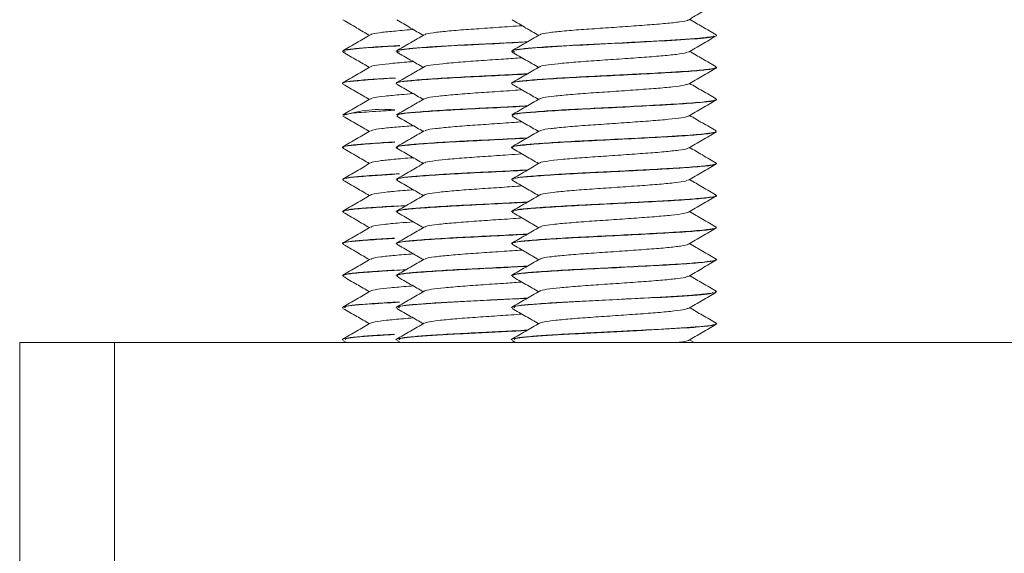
# Model space of a CAD drawing. Header units: millimetres. Extents: x -136 to 1613, y -2821 to -510.
# Tile 31 of 69: x 23 to 61, y -593 to -573. Entities that reach past the tile are written whole.
import ezdxf

# ---------------------------------------------------------------- set-up
doc = ezdxf.new("R2010")
doc.units = ezdxf.units.MM

msp = doc.modelspace()

# ---------------------------------------------------------------- linework, layer by layer
at = {"color": 7, "linetype": 'Continuous', "lineweight": 15}
for p, q in [((50.042, -573.183), (50.042, -573.173)), ((35.442, -573.798), (35.442, -573.808)), ((37.542, -573.798), (37.542, -573.808)), ((42.042, -573.798), (42.042, -573.808)), ((50.042, -574.434), (50.042, -574.423)), ((35.442, -575.048), (35.442, -575.058)), ((37.542, -575.048), (37.542, -575.058)), ((42.042, -575.048), (42.042, -575.058)), ((50.042, -575.683), (50.042, -575.673)), ((35.442, -576.299), (35.442, -576.308)), ((37.542, -576.299), (37.542, -576.308)), ((42.042, -576.299), (42.042, -576.308)), ((50.042, -576.933), (50.042, -576.923)), ((35.442, -577.548), (35.442, -577.559)), ((37.542, -577.548), (37.542, -577.559)), ((42.042, -577.548), (42.042, -577.559)), ((50.042, -578.183), (50.042, -578.173)), ((35.442, -578.798), (35.442, -578.808)), ((37.542, -578.798), (37.542, -578.808)), ((42.042, -578.798), (42.042, -578.808)), ((50.042, -579.433), (50.042, -579.423)), ((35.442, -580.048), (35.442, -580.058)), ((37.542, -580.048), (37.542, -580.058)), ((42.042, -580.048), (42.042, -580.058)), ((50.042, -580.683), (50.042, -580.673)), ((35.442, -581.298), (35.442, -581.308)), ((37.542, -581.298), (37.542, -581.308)), ((42.042, -581.298), (42.042, -581.308)), ((50.042, -581.933), (50.042, -581.924)), ((35.442, -582.548), (35.442, -582.558)), ((37.542, -582.548), (37.542, -582.558)), ((42.042, -582.548), (42.042, -582.558)), ((50.042, -583.183), (50.042, -583.173)), ((35.442, -583.798), (35.442, -583.807)), ((37.542, -583.798), (37.542, -583.807)), ((42.042, -583.798), (42.042, -583.807)), ((50.042, -584.433), (50.042, -584.423)), ((22.847, -585.159), (26.542, -585.159)), ((22.847, -595.159), (22.847, -585.159)), ((26.542, -585.159), (176.542, -585.159)), ((26.542, -595.159), (26.542, -585.159)), ((35.442, -585.048), (35.442, -585.058)), ((35.463, -585.079), (35.601, -585.159)), ((37.542, -585.048), (37.542, -585.058)), ((37.563, -585.079), (37.701, -585.159)), ((42.042, -585.048), (42.042, -585.058)), ((42.063, -585.079), (42.201, -585.159)), ((49.17, -585.159), (48.988, -585.053))]:
    msp.add_line(p, q, dxfattribs=at)
msp.add_arc((36.989, -581.032), 4.968, 84.4147, 107.6545, dxfattribs=at)
for points, knots in [([(48.942, -572.58), (49.122, -572.476), (49.481, -572.267), (49.841, -572.058), (50.021, -571.954)], [0, 0, 0, 0, 0.49969, 1, 1, 1, 1]), ([(35.463, -572.579), (35.643, -572.683), (35.988, -572.883), (36.332, -573.083), (36.496, -573.178)], [0, 0, 0, 0, 0.522705, 1, 1, 1, 1]), ([(37.563, -572.579), (37.743, -572.683), (38.088, -572.883), (38.432, -573.083), (38.596, -573.178)], [0, 0, 0, 0, 0.522706, 1, 1, 1, 1]), ([(38.662, -573.158), (38.664, -573.151), (38.672, -573.123), (38.962, -573.075), (39.499, -573.017), (40.24, -572.954), (41.094, -572.897), (41.864, -572.844), (42.295, -572.813), (42.447, -572.802)], [0, 0, 0, 0, 0.059782, 0.229481, 0.397738, 0.569172, 0.736878, 0.907272, 1, 1, 1, 1]), ([(42.063, -572.579), (42.243, -572.683), (42.588, -572.883), (42.932, -573.083), (43.096, -573.178)], [0, 0, 0, 0, 0.5227055, 1, 1, 1, 1]), ([(43.162, -573.158), (43.164, -573.151), (43.172, -573.123), (43.462, -573.075), (43.999, -573.017), (44.739, -572.954), (45.596, -572.897), (46.494, -572.835), (47.348, -572.773), (48.091, -572.716), (48.623, -572.653), (48.905, -572.609), (48.916, -572.584), (48.918, -572.579)], [0, 0, 0, 0, 0.036753, 0.141079, 0.244519, 0.349912, 0.453013, 0.557767, 0.6626, 0.765649, 0.871028, 0.974565, 1, 1, 1, 1]), ([(50.032, -573.159), (49.852, -573.055), (49.504, -572.853), (49.156, -572.651), (48.988, -572.553)], [0, 0, 0, 0, 0.517427, 1, 1, 1, 1]), ([(36.532, -573.158), (36.352, -573.262), (35.992, -573.471), (35.632, -573.68), (35.452, -573.784)], [0, 0, 0, 0, 0.4997076, 1, 1, 1, 1]), ([(36.562, -573.158), (36.564, -573.151), (36.573, -573.123), (36.86, -573.075), (37.406, -573.018), (37.893, -572.973), (38.192, -572.953), (38.206, -572.952)], [0, 0, 0, 0, 0.103515, 0.397394, 0.68875, 0.985617, 1, 1, 1, 1]), ([(38.632, -573.158), (38.452, -573.262), (38.092, -573.471), (37.732, -573.68), (37.552, -573.784)], [0, 0, 0, 0, 0.499708, 1, 1, 1, 1]), ([(43.132, -573.158), (42.952, -573.262), (42.592, -573.471), (42.232, -573.68), (42.052, -573.784)], [0, 0, 0, 0, 0.499703, 1, 1, 1, 1]), ([(42.165, -573.828), (42.115, -573.813), (41.963, -573.768), (42.605, -573.693), (43.92, -573.601), (45.706, -573.513), (47.559, -573.419), (49.062, -573.332), (49.918, -573.257), (49.921, -573.215), (49.922, -573.203)], [0, 0, 0, 0, 0.073133, 0.2177539, 0.3630291, 0.5067646, 0.6526957, 0.7963559, 0.9418347, 1, 1, 1, 1]), ([(50.026, -573.173), (50.031, -573.176), (50.082, -573.199), (49.847, -573.24), (49.291, -573.301), (48.474, -573.358), (47.464, -573.412), (46.307, -573.473), (45.088, -573.533), (44.018, -573.588), (43.097, -573.648), (42.43, -573.704), (42.07, -573.754), (42.077, -573.786), (42.079, -573.798)], [0, 0, 0, 0, 0.010742, 0.1071209, 0.2115517, 0.296252, 0.3755127, 0.4873921, 0.5736344, 0.6658265, 0.7592843, 0.8497872, 0.9439385, 1, 1, 1, 1]), ([(48.942, -573.83), (49.122, -573.726), (49.481, -573.517), (49.841, -573.308), (50.021, -573.204)], [0, 0, 0, 0, 0.49969, 1, 1, 1, 1]), ([(35.565, -573.828), (35.514, -573.813), (35.361, -573.768), (36.024, -573.693), (36.908, -573.626), (37.581, -573.592), (37.672, -573.587)], [0, 0, 0, 0, 0.189647, 0.564662, 0.94137, 1, 1, 1, 1]), ([(37.685, -573.576), (37.606, -573.58), (37.16, -573.603), (36.504, -573.648), (35.828, -573.704), (35.47, -573.754), (35.477, -573.786), (35.479, -573.798)], [0, 0, 0, 0, 0.056932, 0.320673, 0.576079, 0.84178, 1, 1, 1, 1]), ([(37.665, -573.828), (37.614, -573.813), (37.463, -573.768), (38.106, -573.693), (39.416, -573.601), (41.101, -573.519), (42.169, -573.463), (42.648, -573.438)], [0, 0, 0, 0, 0.117303, 0.34927, 0.582286, 0.812833, 1, 1, 1, 1]), ([(42.667, -573.428), (42.346, -573.445), (41.677, -573.48), (40.585, -573.533), (39.518, -573.588), (38.597, -573.648), (37.93, -573.704), (37.57, -573.754), (37.577, -573.786), (37.579, -573.798)], [0, 0, 0, 0, 0.133765, 0.279502, 0.435294, 0.593224, 0.746162, 0.905264, 1, 1, 1, 1]), ([(35.463, -573.829), (35.643, -573.933), (35.988, -574.133), (36.332, -574.333), (36.496, -574.428)], [0, 0, 0, 0, 0.5226987, 1, 1, 1, 1]), ([(37.563, -573.829), (37.743, -573.933), (38.088, -574.133), (38.432, -574.333), (38.596, -574.428)], [0, 0, 0, 0, 0.522699, 1, 1, 1, 1]), ([(38.64, -574.407), (38.64, -574.406), (38.628, -574.384), (38.858, -574.341), (39.327, -574.284), (40.025, -574.221), (40.855, -574.162), (41.698, -574.106), (42.215, -574.069), (42.447, -574.052)], [0, 0, 0, 0, 0.012185, 0.183356, 0.351144, 0.52278, 0.69202, 0.861356, 1, 1, 1, 1]), ([(42.063, -573.829), (42.243, -573.933), (42.588, -574.133), (42.932, -574.333), (43.096, -574.428)], [0, 0, 0, 0, 0.522699, 1, 1, 1, 1]), ([(43.14, -574.407), (43.14, -574.406), (43.128, -574.384), (43.358, -574.341), (43.827, -574.284), (44.525, -574.221), (45.356, -574.162), (46.252, -574.102), (47.124, -574.039), (47.905, -573.982), (48.501, -573.92), (48.855, -573.869), (48.897, -573.839), (48.911, -573.829)], [0, 0, 0, 0, 0.007476, 0.112496, 0.21544, 0.320745, 0.42458, 0.528474, 0.633764, 0.736697, 0.841745, 0.946204, 1, 1, 1, 1]), ([(50.032, -574.409), (49.852, -574.305), (49.504, -574.103), (49.156, -573.901), (48.988, -573.803)], [0, 0, 0, 0, 0.517427, 1, 1, 1, 1]), ([(36.532, -574.408), (36.352, -574.512), (35.992, -574.721), (35.632, -574.93), (35.452, -575.034)], [0, 0, 0, 0, 0.4997076, 1, 1, 1, 1]), ([(36.541, -574.407), (36.54, -574.406), (36.528, -574.384), (36.756, -574.341), (37.232, -574.284), (37.754, -574.235), (38.12, -574.209), (38.207, -574.203)], [0, 0, 0, 0, 0.021161, 0.318321, 0.609627, 0.907607, 1, 1, 1, 1]), ([(38.632, -574.408), (38.452, -574.512), (38.092, -574.721), (37.732, -574.93), (37.552, -575.034)], [0, 0, 0, 0, 0.499708, 1, 1, 1, 1]), ([(42.067, -575.058), (42.059, -575.055), (41.985, -575.03), (42.289, -574.979), (42.984, -574.916), (44.07, -574.844), (45.378, -574.779), (46.762, -574.71), (48.06, -574.642), (49.141, -574.576), (49.812, -574.504), (50.104, -574.461), (50.029, -574.436), (50.023, -574.434)], [0, 0, 0, 0, 0.013233, 0.122848, 0.230171, 0.339811, 0.447483, 0.55656, 0.665268, 0.773274, 0.882767, 0.990134, 1, 1, 1, 1]), ([(50.016, -574.409), (50.022, -574.426), (50.034, -574.462), (49.635, -574.518), (48.948, -574.578), (47.989, -574.635), (47.027, -574.686), (46.256, -574.725), (45.861, -574.745), (45.721, -574.752), (45.655, -574.755), (45.627, -574.757), (45.533, -574.761), (45.219, -574.777), (44.537, -574.81), (43.643, -574.861), (42.801, -574.921), (42.242, -574.976), (42.039, -575.02), (42.049, -575.044), (42.051, -575.048)], [0, 0, 0, 0, 0.078901, 0.167992, 0.271705, 0.3474, 0.446616, 0.508632, 0.527777, 0.538983, 0.541607, 0.543156, 0.545652, 0.563822, 0.617381, 0.709758, 0.797295, 0.890162, 0.981471, 1, 1, 1, 1]), ([(43.132, -574.408), (42.952, -574.512), (42.592, -574.721), (42.232, -574.93), (42.052, -575.034)], [0, 0, 0, 0, 0.499703, 1, 1, 1, 1]), ([(37.567, -575.058), (37.559, -575.055), (37.485, -575.03), (37.789, -574.979), (38.483, -574.916), (39.572, -574.844), (40.871, -574.779), (41.961, -574.726), (42.516, -574.696), (42.648, -574.689)], [0, 0, 0, 0, 0.022412, 0.208051, 0.38981, 0.575492, 0.75784, 0.942572, 1, 1, 1, 1]), ([(42.666, -574.678), (42.566, -574.683), (42.221, -574.702), (41.755, -574.725), (41.361, -574.745), (41.221, -574.752), (41.155, -574.755), (41.127, -574.757), (41.033, -574.761), (40.719, -574.777), (40.037, -574.81), (39.143, -574.861), (38.301, -574.921), (37.742, -574.976), (37.539, -575.02), (37.549, -575.044), (37.551, -575.048)], [0, 0, 0, 0, 0.043828, 0.150983, 0.184062, 0.203424, 0.207959, 0.210635, 0.214947, 0.246343, 0.338886, 0.498502, 0.649754, 0.810216, 0.967985, 1, 1, 1, 1]), ([(48.942, -575.08), (49.122, -574.976), (49.481, -574.767), (49.841, -574.558), (50.021, -574.454)], [0, 0, 0, 0, 0.49969, 1, 1, 1, 1]), ([(35.467, -575.058), (35.459, -575.055), (35.385, -575.03), (35.685, -574.979), (36.398, -574.918), (37.079, -574.863), (37.514, -574.845), (37.515, -574.845)], [0, 0, 0, 0, 0.038933, 0.361391, 0.677105, 0.999639, 1, 1, 1, 1]), ([(37.473, -574.839), (37.332, -574.846), (36.854, -574.873), (36.208, -574.921), (35.641, -574.976), (35.44, -575.02), (35.449, -575.044), (35.451, -575.048)], [0, 0, 0, 0, 0.111765, 0.379657, 0.663854, 0.943294, 1, 1, 1, 1]), ([(35.463, -575.079), (35.643, -575.183), (35.988, -575.383), (36.332, -575.583), (36.496, -575.678)], [0, 0, 0, 0, 0.5226987, 1, 1, 1, 1]), ([(37.563, -575.079), (37.743, -575.183), (38.088, -575.383), (38.432, -575.583), (38.596, -575.678)], [0, 0, 0, 0, 0.522699, 1, 1, 1, 1]), ([(42.063, -575.079), (42.243, -575.183), (42.588, -575.383), (42.932, -575.583), (43.096, -575.678)], [0, 0, 0, 0, 0.522699, 1, 1, 1, 1]), ([(43.15, -575.659), (43.183, -575.642), (43.257, -575.604), (43.681, -575.55), (44.318, -575.488), (45.121, -575.427), (46.007, -575.369), (46.893, -575.306), (47.707, -575.248), (48.36, -575.187), (48.799, -575.129), (48.886, -575.094), (48.924, -575.079)], [0, 0, 0, 0, 0.0859377, 0.1886725, 0.2932462, 0.3976638, 0.5004994, 0.6055998, 0.7087035, 0.8127831, 0.9175929, 1, 1, 1, 1]), ([(50.032, -575.659), (49.852, -575.555), (49.504, -575.353), (49.156, -575.151), (48.988, -575.053)], [0, 0, 0, 0, 0.517427, 1, 1, 1, 1]), ([(36.55, -575.659), (36.583, -575.642), (36.656, -575.604), (37.084, -575.55), (37.618, -575.497), (38.049, -575.465), (38.208, -575.453)], [0, 0, 0, 0, 0.242781, 0.533018, 0.828439, 1, 1, 1, 1]), ([(38.65, -575.659), (38.683, -575.642), (38.757, -575.604), (39.181, -575.55), (39.818, -575.488), (40.623, -575.427), (41.5, -575.37), (42.139, -575.325), (42.427, -575.303), (42.448, -575.302)], [0, 0, 0, 0, 0.140054, 0.307483, 0.477908, 0.648079, 0.815672, 0.986956, 1, 1, 1, 1]), ([(36.532, -575.658), (36.352, -575.762), (35.992, -575.971), (35.632, -576.18), (35.452, -576.284)], [0, 0, 0, 0, 0.4997076, 1, 1, 1, 1]), ([(38.632, -575.658), (38.452, -575.762), (38.092, -575.971), (37.732, -576.18), (37.552, -576.284)], [0, 0, 0, 0, 0.499708, 1, 1, 1, 1]), ([(42.667, -575.928), (42.452, -575.939), (41.888, -575.969), (40.868, -576.02), (39.749, -576.075), (38.738, -576.135), (38.184, -576.189), (37.936, -576.204), (37.889, -576.216), (37.874, -576.214), (37.872, -576.216), (37.871, -576.215), (37.871, -576.216), (37.871, -576.216), (37.871, -576.216), (37.871, -576.216), (37.871, -576.216), (37.869, -576.216), (37.853, -576.219), (37.81, -576.223), (37.621, -576.252), (37.6, -576.277), (37.582, -576.299)], [0, 0, 0, 0, 0.091111, 0.239695, 0.403028, 0.561039, 0.73003, 0.766523, 0.777792, 0.779883, 0.780123, 0.780242, 0.780247, 0.78025, 0.780255, 0.780264, 0.780348, 0.78056, 0.781985, 0.796892, 0.826533, 1, 1, 1, 1]), ([(37.6, -576.308), (37.591, -576.295), (37.566, -576.26), (38.036, -576.202), (38.911, -576.136), (40.105, -576.065), (41.418, -576.003), (42.253, -575.96), (42.647, -575.939)], [0, 0, 0, 0, 0.101909, 0.286077, 0.46944, 0.655041, 0.837186, 1, 1, 1, 1]), ([(43.132, -575.658), (42.952, -575.762), (42.592, -575.971), (42.232, -576.18), (42.052, -576.284)], [0, 0, 0, 0, 0.499703, 1, 1, 1, 1]), ([(49.98, -575.659), (50.005, -575.666), (50.098, -575.692), (49.876, -575.736), (49.444, -575.786), (48.95, -575.825), (48.421, -575.861), (47.662, -575.902), (46.571, -575.959), (45.372, -576.02), (44.248, -576.075), (43.24, -576.136), (42.678, -576.188), (42.439, -576.205), (42.387, -576.216), (42.375, -576.214), (42.372, -576.216), (42.372, -576.215), (42.371, -576.216), (42.371, -576.216), (42.371, -576.216), (42.371, -576.216), (42.371, -576.216), (42.369, -576.216), (42.353, -576.219), (42.31, -576.223), (42.12, -576.252), (42.1, -576.277), (42.082, -576.299)], [0, 0, 0, 0, 0.033379, 0.121123, 0.210872, 0.267731, 0.299447, 0.377374, 0.474495, 0.560404, 0.654841, 0.7462, 0.843908, 0.865008, 0.871523, 0.872732, 0.872871, 0.87294, 0.872943, 0.872944, 0.872946, 0.872952, 0.873001, 0.873124, 0.873947, 0.882567, 0.899704, 1, 1, 1, 1]), ([(42.1, -576.308), (42.091, -576.295), (42.066, -576.26), (42.536, -576.202), (43.411, -576.136), (44.607, -576.065), (45.969, -576.001), (47.331, -575.929), (48.559, -575.865), (49.464, -575.795), (49.955, -575.742), (49.965, -575.712), (49.968, -575.704)], [0, 0, 0, 0, 0.062121, 0.174384, 0.286155, 0.399292, 0.510322, 0.62373, 0.734801, 0.847874, 0.95977, 1, 1, 1, 1]), ([(48.942, -576.33), (49.122, -576.226), (49.481, -576.017), (49.841, -575.808), (50.021, -575.704)], [0, 0, 0, 0, 0.499678, 1, 1, 1, 1]), ([(35.463, -576.329), (35.643, -576.433), (35.988, -576.633), (36.332, -576.833), (36.496, -576.928)], [0, 0, 0, 0, 0.5226987, 1, 1, 1, 1]), ([(35.5, -576.308), (35.491, -576.295), (35.466, -576.26), (35.944, -576.202), (36.649, -576.146), (37.266, -576.111), (37.48, -576.099)], [0, 0, 0, 0, 0.179815, 0.504774, 0.828304, 1, 1, 1, 1]), ([(37.563, -576.329), (37.743, -576.433), (38.088, -576.633), (38.432, -576.833), (38.596, -576.928)], [0, 0, 0, 0, 0.522699, 1, 1, 1, 1]), ([(42.063, -576.329), (42.243, -576.433), (42.588, -576.633), (42.932, -576.833), (43.096, -576.928)], [0, 0, 0, 0, 0.522699, 1, 1, 1, 1]), ([(43.164, -576.908), (43.175, -576.897), (43.205, -576.865), (43.544, -576.815), (44.125, -576.756), (44.892, -576.693), (45.763, -576.636), (46.658, -576.573), (47.496, -576.513), (48.21, -576.455), (48.695, -576.391), (48.938, -576.352), (48.935, -576.331), (48.935, -576.33)], [0, 0, 0, 0, 0.056833, 0.160492, 0.26456, 0.369792, 0.4727, 0.57783, 0.682136, 0.785576, 0.89096, 0.994044, 1, 1, 1, 1]), ([(50.032, -576.909), (49.852, -576.805), (49.504, -576.603), (49.156, -576.401), (48.988, -576.303)], [0, 0, 0, 0, 0.517427, 1, 1, 1, 1]), ([(36.564, -576.908), (36.575, -576.897), (36.605, -576.865), (36.946, -576.815), (37.49, -576.758), (37.979, -576.72), (38.206, -576.702)], [0, 0, 0, 0, 0.160184, 0.452358, 0.745686, 1, 1, 1, 1]), ([(38.664, -576.908), (38.675, -576.897), (38.705, -576.865), (39.044, -576.815), (39.624, -576.756), (40.393, -576.693), (41.259, -576.636), (41.976, -576.586), (42.349, -576.559), (42.447, -576.552)], [0, 0, 0, 0, 0.092374, 0.260858, 0.430006, 0.601045, 0.768308, 0.939182, 1, 1, 1, 1]), ([(36.532, -576.908), (36.352, -577.012), (35.992, -577.221), (35.632, -577.43), (35.452, -577.534)], [0, 0, 0, 0, 0.4997076, 1, 1, 1, 1]), ([(38.632, -576.908), (38.452, -577.012), (38.092, -577.221), (37.732, -577.43), (37.552, -577.534)], [0, 0, 0, 0, 0.499708, 1, 1, 1, 1]), ([(42.109, -577.579), (42.083, -577.573), (41.961, -577.544), (42.209, -577.489), (42.851, -577.426), (43.891, -577.355), (45.174, -577.288), (46.558, -577.221), (47.878, -577.151), (49, -577.086), (49.739, -577.014), (50.079, -576.967), (50.012, -576.939), (49.999, -576.933)], [0, 0, 0, 0, 0.029056, 0.135246, 0.239206, 0.345139, 0.449797, 0.554911, 0.660582, 0.764736, 0.87089, 0.974785, 1, 1, 1, 1]), ([(43.132, -576.908), (42.952, -577.012), (42.592, -577.221), (42.232, -577.43), (42.052, -577.534)], [0, 0, 0, 0, 0.499703, 1, 1, 1, 1]), ([(50.002, -576.923), (50.012, -576.931), (50.048, -576.958), (49.728, -577.006), (49.148, -577.064), (48.633, -577.095), (48.503, -577.105), (48.484, -577.105), (48.477, -577.106), (48.477, -577.106), (48.477, -577.106), (48.477, -577.106), (48.477, -577.106), (48.477, -577.106), (48.474, -577.106), (48.466, -577.106), (48.45, -577.108), (48.417, -577.109), (48.349, -577.114), (48.137, -577.126), (47.786, -577.145), (47.017, -577.186), (46.034, -577.237), (44.848, -577.294), (43.842, -577.348), (42.979, -577.408), (42.497, -577.448), (42.22, -577.486), (42.056, -577.516), (42.077, -577.538), (42.086, -577.548)], [0, 0, 0, 0, 0.035883, 0.125458, 0.251564, 0.285499, 0.289324, 0.291283, 0.291313, 0.291328, 0.291332, 0.291334, 0.291336, 0.291348, 0.291436, 0.292151, 0.293578, 0.296433, 0.302144, 0.313563, 0.358172, 0.398248, 0.512001, 0.590106, 0.683669, 0.772944, 0.861405, 0.892243, 0.951859, 1, 1, 1, 1]), ([(48.942, -577.58), (49.122, -577.476), (49.481, -577.267), (49.841, -577.058), (50.021, -576.954)], [0, 0, 0, 0, 0.499678, 1, 1, 1, 1]), ([(35.509, -577.579), (35.483, -577.573), (35.361, -577.544), (35.606, -577.489), (36.263, -577.426), (36.957, -577.375), (37.431, -577.35), (37.48, -577.348)], [0, 0, 0, 0, 0.081365, 0.378702, 0.669796, 0.966412, 1, 1, 1, 1]), ([(37.473, -577.338), (37.4, -577.342), (36.985, -577.364), (36.387, -577.408), (35.897, -577.448), (35.621, -577.486), (35.456, -577.516), (35.477, -577.538), (35.486, -577.548)], [0, 0, 0, 0, 0.056369, 0.322675, 0.58657, 0.678554, 0.856396, 1, 1, 1, 1]), ([(37.609, -577.579), (37.583, -577.573), (37.461, -577.544), (37.709, -577.489), (38.351, -577.426), (39.393, -577.355), (40.669, -577.288), (41.822, -577.233), (42.449, -577.199), (42.648, -577.189)], [0, 0, 0, 0, 0.0481303, 0.2240326, 0.3962421, 0.5717215, 0.7450847, 0.9192061, 1, 1, 1, 1]), ([(42.666, -577.178), (42.241, -577.2), (41.494, -577.239), (40.346, -577.294), (39.342, -577.348), (38.479, -577.408), (37.997, -577.448), (37.72, -577.486), (37.556, -577.516), (37.577, -577.538), (37.586, -577.548)], [0, 0, 0, 0, 0.174374, 0.306517, 0.464811, 0.615853, 0.765516, 0.81769, 0.918551, 1, 1, 1, 1]), ([(35.463, -577.579), (35.643, -577.683), (35.988, -577.883), (36.332, -578.083), (36.496, -578.178)], [0, 0, 0, 0, 0.5226987, 1, 1, 1, 1]), ([(37.563, -577.579), (37.743, -577.683), (38.088, -577.883), (38.432, -578.083), (38.596, -578.178)], [0, 0, 0, 0, 0.522699, 1, 1, 1, 1]), ([(38.657, -578.158), (38.658, -578.152), (38.658, -578.126), (38.927, -578.08), (39.444, -578.023), (40.171, -577.959), (41.018, -577.902), (41.812, -577.848), (42.27, -577.815), (42.447, -577.802)], [0, 0, 0, 0, 0.044781, 0.214993, 0.382992, 0.554543, 0.722623, 0.892731, 1, 1, 1, 1]), ([(42.063, -577.579), (42.243, -577.683), (42.588, -577.883), (42.932, -578.083), (43.096, -578.178)], [0, 0, 0, 0, 0.522699, 1, 1, 1, 1]), ([(43.157, -578.158), (43.158, -578.152), (43.158, -578.126), (43.427, -578.08), (43.944, -578.023), (44.671, -577.959), (45.52, -577.901), (46.418, -577.841), (47.278, -577.778), (48.033, -577.721), (48.586, -577.658), (48.89, -577.612), (48.909, -577.586), (48.913, -577.579)], [0, 0, 0, 0, 0.027515, 0.132101, 0.235326, 0.340733, 0.444008, 0.548529, 0.653547, 0.756501, 0.861818, 0.965646, 1, 1, 1, 1]), ([(50.032, -578.159), (49.852, -578.055), (49.504, -577.853), (49.156, -577.651), (48.988, -577.553)], [0, 0, 0, 0, 0.517427, 1, 1, 1, 1]), ([(36.532, -578.158), (36.352, -578.262), (35.992, -578.471), (35.632, -578.68), (35.452, -578.784)], [0, 0, 0, 0, 0.4997076, 1, 1, 1, 1]), ([(36.558, -578.158), (36.558, -578.152), (36.558, -578.126), (36.825, -578.08), (37.349, -578.023), (37.849, -577.977), (38.169, -577.955), (38.206, -577.952)], [0, 0, 0, 0, 0.077635, 0.372683, 0.663899, 0.961267, 1, 1, 1, 1]), ([(38.632, -578.158), (38.452, -578.262), (38.092, -578.471), (37.732, -578.68), (37.552, -578.784)], [0, 0, 0, 0, 0.499708, 1, 1, 1, 1]), ([(49.996, -578.159), (50.015, -578.163), (50.065, -578.174), (50.025, -578.193), (49.933, -578.226), (49.58, -578.274), (48.839, -578.336), (47.876, -578.391), (46.776, -578.448), (45.798, -578.499), (45.079, -578.534), (44.612, -578.557), (44.11, -578.585), (43.415, -578.626), (42.829, -578.67), (42.466, -578.704), (42.148, -578.743), (42.089, -578.774), (42.043, -578.798)], [0, 0, 0, 0, 0.018527, 0.050737, 0.087195, 0.183818, 0.275156, 0.365308, 0.455463, 0.542981, 0.591206, 0.625906, 0.657487, 0.71956, 0.817732, 0.855985, 0.889479, 1, 1, 1, 1]), ([(43.132, -578.158), (42.952, -578.262), (42.592, -578.471), (42.232, -578.68), (42.052, -578.784)], [0, 0, 0, 0, 0.499703, 1, 1, 1, 1]), ([(42.098, -578.808), (42.084, -578.799), (42.035, -578.767), (42.44, -578.711), (43.255, -578.646), (44.415, -578.575), (45.761, -578.511), (47.133, -578.44), (48.391, -578.375), (49.353, -578.305), (49.912, -578.248), (49.951, -578.215), (49.964, -578.204)], [0, 0, 0, 0, 0.045097, 0.157887, 0.269219, 0.382589, 0.493562, 0.606905, 0.718307, 0.831016, 0.943517, 1, 1, 1, 1]), ([(48.942, -578.83), (49.122, -578.726), (49.481, -578.517), (49.841, -578.308), (50.021, -578.204)], [0, 0, 0, 0, 0.499678, 1, 1, 1, 1]), ([(37.671, -578.576), (37.658, -578.577), (37.403, -578.591), (36.819, -578.626), (36.228, -578.67), (35.866, -578.704), (35.548, -578.743), (35.489, -578.774), (35.443, -578.798)], [0, 0, 0, 0, 0.00945, 0.188964, 0.472882, 0.583511, 0.680368, 1, 1, 1, 1]), ([(35.498, -578.808), (35.484, -578.799), (35.435, -578.767), (35.846, -578.711), (36.547, -578.653), (37.21, -578.614), (37.48, -578.599)], [0, 0, 0, 0, 0.130487, 0.456825, 0.778958, 1, 1, 1, 1]), ([(42.667, -578.428), (42.531, -578.435), (42.044, -578.461), (41.296, -578.499), (40.579, -578.534), (40.112, -578.557), (39.61, -578.585), (38.915, -578.626), (38.329, -578.67), (37.966, -578.704), (37.648, -578.743), (37.589, -578.774), (37.543, -578.798)], [0, 0, 0, 0, 0.058524, 0.209838, 0.293215, 0.353209, 0.407814, 0.515135, 0.684869, 0.751005, 0.808915, 1, 1, 1, 1]), ([(37.598, -578.808), (37.584, -578.799), (37.535, -578.767), (37.94, -578.711), (38.754, -578.646), (39.918, -578.575), (41.248, -578.511), (42.217, -578.462), (42.638, -578.44), (42.647, -578.439)], [0, 0, 0, 0, 0.074013, 0.259123, 0.44184, 0.627902, 0.810031, 0.996049, 1, 1, 1, 1]), ([(35.463, -578.829), (35.643, -578.933), (35.988, -579.133), (36.332, -579.333), (36.496, -579.428)], [0, 0, 0, 0, 0.5226987, 1, 1, 1, 1]), ([(37.563, -578.829), (37.743, -578.933), (38.088, -579.133), (38.432, -579.333), (38.596, -579.428)], [0, 0, 0, 0, 0.522699, 1, 1, 1, 1]), ([(42.063, -578.829), (42.243, -578.933), (42.588, -579.133), (42.932, -579.333), (43.096, -579.428)], [0, 0, 0, 0, 0.522699, 1, 1, 1, 1]), ([(43.132, -579.408), (43.187, -579.387), (43.297, -579.346), (43.784, -579.289), (44.457, -579.226), (45.282, -579.166), (46.175, -579.108), (47.052, -579.044), (47.843, -578.987), (48.458, -578.925), (48.838, -578.872), (48.892, -578.841), (48.913, -578.829)], [0, 0, 0, 0, 0.104264, 0.207067, 0.312169, 0.416211, 0.519698, 0.624954, 0.727868, 0.832635, 0.937231, 1, 1, 1, 1]), ([(50.032, -579.409), (49.852, -579.305), (49.504, -579.103), (49.156, -578.901), (48.988, -578.803)], [0, 0, 0, 0, 0.517427, 1, 1, 1, 1]), ([(36.532, -579.408), (36.352, -579.512), (35.992, -579.721), (35.632, -579.93), (35.452, -580.034)], [0, 0, 0, 0, 0.4997076, 1, 1, 1, 1]), ([(36.532, -579.408), (36.587, -579.387), (36.696, -579.346), (37.189, -579.289), (37.71, -579.239), (38.098, -579.211), (38.207, -579.203)], [0, 0, 0, 0, 0.294883, 0.585618, 0.882862, 1, 1, 1, 1]), ([(38.632, -579.408), (38.452, -579.512), (38.092, -579.721), (37.732, -579.93), (37.552, -580.034)], [0, 0, 0, 0, 0.499708, 1, 1, 1, 1]), ([(38.632, -579.408), (38.687, -579.387), (38.797, -579.346), (39.284, -579.289), (39.958, -579.226), (40.781, -579.166), (41.646, -579.11), (42.189, -579.071), (42.448, -579.052)], [0, 0, 0, 0, 0.16997, 0.337561, 0.508897, 0.678505, 0.847209, 1, 1, 1, 1]), ([(43.132, -579.408), (42.952, -579.512), (42.592, -579.721), (42.232, -579.93), (42.052, -580.034)], [0, 0, 0, 0, 0.499703, 1, 1, 1, 1]), ([(50.016, -579.423), (50.024, -579.427), (50.075, -579.45), (49.844, -579.489), (49.324, -579.548), (48.532, -579.605), (47.78, -579.645), (47.06, -579.684), (46.236, -579.726), (45.384, -579.769), (44.704, -579.802), (43.997, -579.841), (43.173, -579.892), (42.457, -579.951), (42.071, -580.003), (42.087, -580.035), (42.094, -580.048)], [0, 0, 0, 0, 0.017324, 0.107503, 0.201887, 0.291864, 0.373061, 0.407772, 0.474886, 0.572361, 0.608754, 0.644335, 0.755893, 0.845687, 0.938953, 1, 1, 1, 1]), ([(37.576, -580.058), (37.594, -580.039), (37.632, -579.996), (38.24, -579.935), (39.216, -579.866), (40.47, -579.798), (41.681, -579.74), (42.381, -579.703), (42.648, -579.689)], [0, 0, 0, 0, 0.153247, 0.335556, 0.520292, 0.704347, 0.887275, 1, 1, 1, 1]), ([(42.665, -579.678), (42.398, -579.692), (41.733, -579.727), (40.884, -579.769), (40.204, -579.802), (39.497, -579.841), (38.673, -579.892), (37.957, -579.951), (37.571, -580.003), (37.587, -580.035), (37.594, -580.048)], [0, 0, 0, 0, 0.110903, 0.275942, 0.337562, 0.397805, 0.586689, 0.738724, 0.896638, 1, 1, 1, 1]), ([(42.076, -580.058), (42.093, -580.039), (42.132, -579.996), (42.74, -579.935), (43.715, -579.866), (44.973, -579.797), (46.353, -579.731), (47.69, -579.661), (48.851, -579.597), (49.655, -579.525), (50.051, -579.474), (50.001, -579.442), (49.986, -579.433)], [0, 0, 0, 0, 0.090479, 0.198116, 0.307186, 0.415854, 0.523856, 0.633319, 0.740669, 0.850343, 0.957801, 1, 1, 1, 1]), ([(48.942, -580.08), (49.122, -579.976), (49.481, -579.767), (49.841, -579.558), (50.021, -579.454)], [0, 0, 0, 0, 0.499684, 1, 1, 1, 1]), ([(35.463, -580.079), (35.643, -580.183), (35.988, -580.383), (36.332, -580.583), (36.496, -580.678)], [0, 0, 0, 0, 0.5226987, 1, 1, 1, 1]), ([(35.476, -580.058), (35.493, -580.039), (35.531, -579.996), (36.145, -579.935), (36.972, -579.875), (37.656, -579.838), (37.914, -579.824)], [0, 0, 0, 0, 0.242365, 0.53069, 0.822854, 1, 1, 1, 1]), ([(37.473, -579.839), (37.151, -579.858), (36.508, -579.897), (35.861, -579.951), (35.471, -580.003), (35.487, -580.035), (35.494, -580.048)], [0, 0, 0, 0, 0.26901, 0.5379, 0.817197, 1, 1, 1, 1]), ([(37.563, -580.079), (37.743, -580.183), (38.088, -580.383), (38.432, -580.583), (38.596, -580.678)], [0, 0, 0, 0, 0.522699, 1, 1, 1, 1]), ([(42.063, -580.079), (42.243, -580.183), (42.588, -580.383), (42.932, -580.583), (43.096, -580.678)], [0, 0, 0, 0, 0.522699, 1, 1, 1, 1]), ([(43.157, -580.659), (43.182, -580.643), (43.24, -580.607), (43.636, -580.555), (44.256, -580.494), (45.048, -580.432), (45.93, -580.375), (46.82, -580.311), (47.642, -580.253), (48.312, -580.193), (48.781, -580.132), (48.884, -580.096), (48.932, -580.079)], [0, 0, 0, 0, 0.076713, 0.17959, 0.28395, 0.38857, 0.491278, 0.596335, 0.699695, 0.803489, 0.908427, 1, 1, 1, 1]), ([(50.032, -580.659), (49.852, -580.555), (49.504, -580.353), (49.156, -580.151), (48.988, -580.053)], [0, 0, 0, 0, 0.517427, 1, 1, 1, 1]), ([(36.557, -580.659), (36.582, -580.643), (36.639, -580.607), (37.039, -580.555), (37.577, -580.5), (38.027, -580.466), (38.207, -580.453)], [0, 0, 0, 0, 0.216864, 0.507663, 0.802665, 1, 1, 1, 1]), ([(38.657, -580.659), (38.682, -580.643), (38.74, -580.607), (39.136, -580.555), (39.755, -580.494), (40.55, -580.432), (41.425, -580.375), (42.088, -580.328), (42.403, -580.305), (42.447, -580.302)], [0, 0, 0, 0, 0.125003, 0.292637, 0.462688, 0.633165, 0.800524, 0.97171, 1, 1, 1, 1]), ([(36.532, -580.658), (36.352, -580.762), (35.992, -580.971), (35.632, -581.18), (35.452, -581.284)], [0, 0, 0, 0, 0.4997076, 1, 1, 1, 1]), ([(42.666, -580.928), (42.609, -580.931), (42.2, -580.953), (41.314, -580.998), (40.167, -581.053), (39.128, -581.112), (38.293, -581.171), (37.754, -581.226), (37.51, -581.271), (37.563, -581.294), (37.572, -581.298)], [0, 0, 0, 0, 0.025235, 0.180108, 0.346305, 0.495496, 0.652311, 0.811584, 0.966483, 1, 1, 1, 1]), ([(37.585, -581.308), (37.572, -581.302), (37.507, -581.274), (37.854, -581.221), (38.605, -581.157), (39.729, -581.085), (41.045, -581.021), (42.079, -580.969), (42.572, -580.943), (42.647, -580.939)], [0, 0, 0, 0, 0.0460526, 0.231495, 0.4135075, 0.599415, 0.7814742, 0.9668437, 1, 1, 1, 1]), ([(38.632, -580.658), (38.452, -580.762), (38.092, -580.971), (37.732, -581.18), (37.552, -581.284)], [0, 0, 0, 0, 0.499708, 1, 1, 1, 1]), ([(50.018, -580.659), (50.024, -580.675), (50.037, -580.709), (49.659, -580.765), (48.975, -580.826), (48.019, -580.883), (47.021, -580.936), (45.822, -580.998), (44.665, -581.053), (43.629, -581.112), (42.793, -581.171), (42.254, -581.226), (42.01, -581.271), (42.063, -581.294), (42.072, -581.298)], [0, 0, 0, 0, 0.075139, 0.158217, 0.277148, 0.343355, 0.436411, 0.525956, 0.622047, 0.708306, 0.798973, 0.891062, 0.980621, 1, 1, 1, 1]), ([(42.085, -581.308), (42.072, -581.302), (42.007, -581.274), (42.353, -581.221), (43.105, -581.157), (44.227, -581.085), (45.553, -581.021), (46.933, -580.95), (48.216, -580.884), (49.239, -580.816), (49.918, -580.747), (49.996, -580.704), (50.034, -580.683)], [0, 0, 0, 0, 0.027173, 0.136591, 0.243985, 0.353676, 0.461098, 0.570473, 0.67868, 0.787159, 0.896382, 1, 1, 1, 1]), ([(43.132, -580.658), (42.952, -580.762), (42.592, -580.971), (42.232, -581.18), (42.052, -581.284)], [0, 0, 0, 0, 0.499703, 1, 1, 1, 1]), ([(48.942, -581.33), (49.122, -581.226), (49.481, -581.017), (49.841, -580.808), (50.021, -580.704)], [0, 0, 0, 0, 0.499684, 1, 1, 1, 1]), ([(37.473, -581.088), (37.337, -581.096), (36.854, -581.123), (36.199, -581.171), (35.652, -581.226), (35.41, -581.271), (35.463, -581.294), (35.472, -581.298)], [0, 0, 0, 0, 0.108109, 0.385325, 0.666907, 0.940745, 1, 1, 1, 1]), ([(35.485, -581.308), (35.472, -581.302), (35.407, -581.274), (35.758, -581.221), (36.447, -581.16), (37.155, -581.118), (37.479, -581.098)], [0, 0, 0, 0, 0.081122, 0.407826, 0.728481, 1, 1, 1, 1]), ([(35.463, -581.329), (35.643, -581.433), (35.988, -581.633), (36.332, -581.833), (36.496, -581.928)], [0, 0, 0, 0, 0.5226987, 1, 1, 1, 1]), ([(37.563, -581.329), (37.743, -581.433), (38.088, -581.633), (38.432, -581.833), (38.596, -581.928)], [0, 0, 0, 0, 0.522699, 1, 1, 1, 1]), ([(42.063, -581.329), (42.243, -581.433), (42.588, -581.633), (42.932, -581.833), (43.096, -581.928)], [0, 0, 0, 0, 0.522699, 1, 1, 1, 1]), ([(43.164, -581.908), (43.171, -581.899), (43.19, -581.869), (43.505, -581.82), (44.066, -581.761), (44.821, -581.698), (45.686, -581.641), (46.583, -581.579), (47.429, -581.518), (48.156, -581.46), (48.663, -581.396), (48.923, -581.356), (48.925, -581.333), (48.926, -581.33)], [0, 0, 0, 0, 0.047588, 0.151565, 0.255322, 0.360652, 0.463616, 0.568596, 0.673167, 0.776395, 0.881799, 0.985061, 1, 1, 1, 1]), ([(50.032, -581.909), (49.852, -581.805), (49.504, -581.603), (49.156, -581.401), (48.988, -581.303)], [0, 0, 0, 0, 0.517415, 1, 1, 1, 1]), ([(36.565, -581.908), (36.571, -581.899), (36.59, -581.869), (36.907, -581.82), (37.451, -581.762), (37.957, -581.721), (38.206, -581.702)], [0, 0, 0, 0, 0.134011, 0.42683, 0.719027, 1, 1, 1, 1]), ([(38.664, -581.908), (38.671, -581.899), (38.69, -581.869), (39.005, -581.82), (39.566, -581.761), (40.322, -581.698), (41.183, -581.641), (41.925, -581.59), (42.325, -581.561), (42.447, -581.552)], [0, 0, 0, 0, 0.07737, 0.246417, 0.415109, 0.586353, 0.753754, 0.924431, 1, 1, 1, 1]), ([(36.532, -581.908), (36.352, -582.012), (35.992, -582.221), (35.632, -582.43), (35.452, -582.534)], [0, 0, 0, 0, 0.4997076, 1, 1, 1, 1]), ([(38.632, -581.908), (38.452, -582.012), (38.092, -582.221), (37.732, -582.43), (37.552, -582.534)], [0, 0, 0, 0, 0.499708, 1, 1, 1, 1]), ([(43.132, -581.908), (42.952, -582.012), (42.592, -582.221), (42.232, -582.43), (42.052, -582.534)], [0, 0, 0, 0, 0.499703, 1, 1, 1, 1]), ([(49.991, -581.909), (50.011, -581.914), (50.104, -581.938), (49.914, -581.979), (49.466, -582.035), (48.692, -582.095), (47.702, -582.15), (46.553, -582.211), (45.413, -582.268), (44.293, -582.322), (43.312, -582.383), (42.73, -582.428), (42.478, -582.454), (42.406, -582.462), (42.372, -582.466), (42.357, -582.468), (42.35, -582.468), (42.349, -582.469), (42.348, -582.469), (42.348, -582.469), (42.348, -582.469), (42.348, -582.469), (42.348, -582.469), (42.348, -582.469), (42.348, -582.469), (42.347, -582.469), (42.329, -582.47), (42.278, -582.479), (42.107, -582.503), (42.092, -582.528), (42.08, -582.548)], [0, 0, 0, 0, 0.0236264, 0.1087828, 0.2011375, 0.2882981, 0.3795392, 0.4729469, 0.5635887, 0.6426376, 0.7440889, 0.8341346, 0.8567182, 0.8680117, 0.8736591, 0.8764826, 0.8771882, 0.8773644, 0.8774525, 0.8774973, 0.8774999, 0.8775011, 0.8775022, 0.8775048, 0.8775105, 0.8775961, 0.8779635, 0.8890572, 0.9099552, 1, 1, 1, 1]), ([(42.094, -582.558), (42.094, -582.542), (42.095, -582.504), (42.626, -582.444), (43.548, -582.377), (44.774, -582.307), (46.146, -582.242), (47.498, -582.17), (48.698, -582.107), (49.55, -582.035), (49.99, -581.987), (49.981, -581.959), (49.979, -581.954)], [0, 0, 0, 0, 0.076612, 0.188345, 0.300604, 0.413425, 0.524649, 0.637996, 0.748931, 0.862197, 0.973631, 1, 1, 1, 1]), ([(48.942, -582.58), (49.122, -582.476), (49.481, -582.267), (49.841, -582.058), (50.021, -581.954)], [0, 0, 0, 0, 0.499684, 1, 1, 1, 1]), ([(37.473, -582.339), (37.21, -582.354), (36.613, -582.389), (36.132, -582.428), (35.878, -582.454), (35.806, -582.462), (35.772, -582.466), (35.757, -582.468), (35.75, -582.468), (35.749, -582.469), (35.748, -582.469), (35.748, -582.469), (35.748, -582.469), (35.748, -582.469), (35.748, -582.469), (35.748, -582.469), (35.748, -582.469), (35.747, -582.469), (35.733, -582.47), (35.674, -582.479), (35.513, -582.503), (35.495, -582.528), (35.48, -582.548)], [0, 0, 0, 0, 0.216073, 0.491904, 0.561084, 0.59568, 0.612975, 0.621626, 0.623787, 0.624327, 0.624605, 0.624743, 0.624746, 0.62476, 0.624764, 0.624768, 0.624782, 0.625046, 0.626171, 0.660153, 0.724174, 1, 1, 1, 1]), ([(35.494, -582.558), (35.494, -582.542), (35.495, -582.504), (36.03, -582.444), (36.861, -582.382), (37.596, -582.341), (37.914, -582.324)], [0, 0, 0, 0, 0.198296, 0.487512, 0.778081, 1, 1, 1, 1]), ([(42.666, -582.178), (42.457, -582.189), (41.879, -582.219), (40.91, -582.268), (39.794, -582.322), (38.812, -582.383), (38.23, -582.428), (37.978, -582.454), (37.906, -582.462), (37.872, -582.466), (37.857, -582.468), (37.85, -582.468), (37.849, -582.469), (37.848, -582.469), (37.848, -582.469), (37.848, -582.469), (37.848, -582.469), (37.848, -582.469), (37.848, -582.469), (37.848, -582.469), (37.847, -582.469), (37.828, -582.47), (37.778, -582.479), (37.606, -582.503), (37.592, -582.528), (37.58, -582.548)], [0, 0, 0, 0, 0.088674, 0.2454, 0.382086, 0.557505, 0.713203, 0.752253, 0.77178, 0.781545, 0.786427, 0.787647, 0.787952, 0.788105, 0.788181, 0.788186, 0.788188, 0.78819, 0.788195, 0.788204, 0.788352, 0.788988, 0.808169, 0.844304, 1, 1, 1, 1]), ([(37.594, -582.558), (37.594, -582.542), (37.595, -582.504), (38.125, -582.444), (39.049, -582.377), (40.272, -582.307), (41.54, -582.247), (42.312, -582.206), (42.647, -582.189)], [0, 0, 0, 0, 0.1256045, 0.3087909, 0.492838, 0.6778075, 0.8601591, 1, 1, 1, 1]), ([(35.463, -582.579), (35.643, -582.683), (35.988, -582.883), (36.332, -583.083), (36.496, -583.178)], [0, 0, 0, 0, 0.5226987, 1, 1, 1, 1]), ([(37.563, -582.579), (37.743, -582.683), (38.088, -582.883), (38.432, -583.083), (38.596, -583.178)], [0, 0, 0, 0, 0.522699, 1, 1, 1, 1]), ([(38.651, -583.158), (38.65, -583.154), (38.644, -583.13), (38.894, -583.085), (39.389, -583.028), (40.104, -582.964), (40.943, -582.906), (41.76, -582.852), (42.245, -582.816), (42.447, -582.802)], [0, 0, 0, 0, 0.0297786, 0.2004601, 0.3683042, 0.5399251, 0.7084808, 0.8782617, 1, 1, 1, 1]), ([(42.063, -582.579), (42.243, -582.683), (42.588, -582.883), (42.932, -583.083), (43.096, -583.178)], [0, 0, 0, 0, 0.522699, 1, 1, 1, 1]), ([(43.151, -583.158), (43.15, -583.154), (43.144, -583.13), (43.394, -583.085), (43.889, -583.028), (44.603, -582.965), (45.444, -582.906), (46.341, -582.846), (47.208, -582.783), (47.975, -582.727), (48.548, -582.664), (48.874, -582.615), (48.903, -582.587), (48.911, -582.579)], [0, 0, 0, 0, 0.018285, 0.123092, 0.226156, 0.33154, 0.435039, 0.539295, 0.644461, 0.747372, 0.852588, 0.956727, 1, 1, 1, 1]), ([(50.032, -583.159), (49.852, -583.055), (49.504, -582.853), (49.156, -582.651), (48.988, -582.553)], [0, 0, 0, 0, 0.517415, 1, 1, 1, 1]), ([(36.532, -583.158), (36.352, -583.262), (35.992, -583.471), (35.632, -583.68), (35.452, -583.784)], [0, 0, 0, 0, 0.499702, 1, 1, 1, 1]), ([(36.551, -583.158), (36.55, -583.154), (36.544, -583.13), (36.792, -583.085), (37.294, -583.028), (37.805, -582.981), (38.147, -582.957), (38.207, -582.952)], [0, 0, 0, 0, 0.051663, 0.347775, 0.638962, 0.9367, 1, 1, 1, 1]), ([(38.632, -583.158), (38.452, -583.262), (38.092, -583.471), (37.732, -583.68), (37.552, -583.784)], [0, 0, 0, 0, 0.499702, 1, 1, 1, 1]), ([(43.132, -583.158), (42.952, -583.262), (42.592, -583.471), (42.232, -583.68), (42.052, -583.784)], [0, 0, 0, 0, 0.499697, 1, 1, 1, 1]), ([(50.001, -583.173), (50.012, -583.181), (50.049, -583.206), (49.771, -583.25), (49.182, -583.311), (48.316, -583.367), (47.267, -583.423), (46.098, -583.484), (44.904, -583.542), (43.86, -583.597), (42.983, -583.657), (42.337, -583.713), (42.031, -583.762), (42.067, -583.791), (42.076, -583.798)], [0, 0, 0, 0, 0.034921, 0.119017, 0.225871, 0.312272, 0.391289, 0.505015, 0.589582, 0.677473, 0.775668, 0.861362, 0.967518, 1, 1, 1, 1]), ([(42.167, -583.807), (42.136, -583.794), (42.03, -583.746), (42.935, -583.667), (44.63, -583.562), (46.76, -583.461), (48.642, -583.361), (49.827, -583.273), (49.875, -583.221), (49.892, -583.204)], [0, 0, 0, 0, 0.067973, 0.235649, 0.405356, 0.573363, 0.741215, 0.91096, 1, 1, 1, 1]), ([(48.942, -583.83), (49.122, -583.726), (49.481, -583.517), (49.841, -583.308), (50.021, -583.204)], [0, 0, 0, 0, 0.499684, 1, 1, 1, 1]), ([(37.664, -583.578), (37.55, -583.584), (37.055, -583.61), (36.388, -583.657), (35.736, -583.713), (35.431, -583.762), (35.468, -583.791), (35.476, -583.798)], [0, 0, 0, 0, 0.083891, 0.362807, 0.606215, 0.907746, 1, 1, 1, 1]), ([(35.567, -583.807), (35.537, -583.794), (35.433, -583.746), (36.201, -583.675), (37.227, -583.615), (37.666, -583.59)], [0, 0, 0, 0, 0.1884232, 0.6532272, 1, 1, 1, 1]), ([(42.666, -583.428), (42.272, -583.448), (41.531, -583.487), (40.402, -583.542), (39.361, -583.597), (38.483, -583.657), (37.837, -583.713), (37.531, -583.762), (37.567, -583.791), (37.576, -583.798)], [0, 0, 0, 0, 0.162725, 0.305771, 0.454439, 0.62054, 0.765491, 0.945056, 1, 1, 1, 1]), ([(37.667, -583.807), (37.636, -583.794), (37.529, -583.746), (38.44, -583.667), (40.112, -583.562), (41.762, -583.487), (42.508, -583.446), (42.649, -583.438)], [0, 0, 0, 0, 0.110953, 0.384654, 0.661669, 0.935908, 1, 1, 1, 1]), ([(35.463, -583.829), (35.643, -583.933), (35.988, -584.133), (36.332, -584.333), (36.496, -584.428)], [0, 0, 0, 0, 0.5226987, 1, 1, 1, 1]), ([(37.563, -583.829), (37.743, -583.933), (38.088, -584.133), (38.432, -584.333), (38.596, -584.428)], [0, 0, 0, 0, 0.522699, 1, 1, 1, 1]), ([(42.063, -583.829), (42.243, -583.933), (42.588, -584.133), (42.932, -584.333), (43.096, -584.428)], [0, 0, 0, 0, 0.522699, 1, 1, 1, 1]), ([(43.139, -584.409), (43.184, -584.39), (43.277, -584.35), (43.736, -584.294), (44.393, -584.232), (45.208, -584.171), (46.098, -584.113), (46.979, -584.05), (47.781, -583.992), (48.414, -583.931), (48.821, -583.875), (48.889, -583.842), (48.917, -583.829)], [0, 0, 0, 0, 0.096741, 0.199379, 0.304153, 0.408286, 0.511337, 0.616439, 0.719304, 0.823672, 0.928282, 1, 1, 1, 1]), ([(50.032, -584.409), (49.852, -584.305), (49.504, -584.103), (49.156, -583.901), (48.988, -583.803)], [0, 0, 0, 0, 0.517415, 1, 1, 1, 1]), ([(36.532, -584.408), (36.352, -584.512), (35.992, -584.721), (35.632, -584.93), (35.452, -585.034)], [0, 0, 0, 0, 0.499696, 1, 1, 1, 1]), ([(36.539, -584.409), (36.584, -584.39), (36.676, -584.35), (37.14, -584.294), (37.668, -584.242), (38.075, -584.212), (38.208, -584.203)], [0, 0, 0, 0, 0.273004, 0.562636, 0.8583, 1, 1, 1, 1]), ([(38.632, -584.408), (38.452, -584.512), (38.092, -584.721), (37.732, -584.93), (37.552, -585.034)], [0, 0, 0, 0, 0.499696, 1, 1, 1, 1]), ([(38.639, -584.409), (38.684, -584.39), (38.777, -584.35), (39.236, -584.294), (39.893, -584.232), (40.707, -584.171), (41.593, -584.113), (42.164, -584.072), (42.448, -584.052)], [0, 0, 0, 0, 0.157663, 0.324935, 0.49569, 0.665398, 0.833345, 1, 1, 1, 1]), ([(50.003, -584.409), (50.018, -584.412), (50.059, -584.421), (50.031, -584.438), (49.96, -584.472), (49.652, -584.515), (49.204, -584.555), (48.926, -584.576), (48.787, -584.586), (48.65, -584.595), (48.364, -584.613), (47.723, -584.649), (46.872, -584.694), (46.122, -584.732), (45.415, -584.767), (44.513, -584.81), (43.505, -584.87), (42.695, -584.929), (42.2, -584.984), (41.988, -585.028), (42.045, -585.048), (42.046, -585.048)], [0, 0, 0, 0, 0.014957, 0.040013, 0.08091, 0.180056, 0.242758, 0.264279, 0.276131, 0.288281, 0.307793, 0.362375, 0.465627, 0.512642, 0.537847, 0.631108, 0.725904, 0.808699, 0.903942, 0.997502, 1, 1, 1, 1]), ([(43.132, -584.408), (42.952, -584.512), (42.592, -584.721), (42.232, -584.93), (42.052, -585.034)], [0, 0, 0, 0, 0.499691, 1, 1, 1, 1]), ([(42.667, -584.678), (42.49, -584.687), (42.125, -584.707), (41.621, -584.732), (40.916, -584.767), (40.012, -584.81), (39.005, -584.87), (38.195, -584.929), (37.7, -584.984), (37.488, -585.028), (37.545, -585.048), (37.546, -585.048)], [0, 0, 0, 0, 0.0761235, 0.1574094, 0.2009858, 0.3622241, 0.5261175, 0.6692606, 0.8339261, 0.9956802, 1, 1, 1, 1]), ([(37.655, -585.058), (37.658, -585.034), (37.665, -584.976), (38.644, -584.904), (39.773, -584.834), (40.752, -584.785), (41.737, -584.737), (42.358, -584.704), (42.647, -584.689)], [0, 0, 0, 0, 0.1902918, 0.4636674, 0.6037818, 0.7409175, 0.8793101, 1, 1, 1, 1]), ([(42.155, -585.058), (42.158, -585.034), (42.165, -584.976), (43.144, -584.904), (44.273, -584.834), (45.253, -584.785), (46.281, -584.734), (47.624, -584.664), (48.828, -584.599), (49.609, -584.529), (49.98, -584.481), (50.015, -584.449), (50.032, -584.433)], [0, 0, 0, 0, 0.112145, 0.273254, 0.355828, 0.436646, 0.518206, 0.60081, 0.761857, 0.844476, 0.925621, 1, 1, 1, 1]), ([(48.942, -585.08), (49.122, -584.976), (49.481, -584.767), (49.841, -584.558), (50.021, -584.454)], [0, 0, 0, 0, 0.499684, 1, 1, 1, 1]), ([(37.473, -584.839), (37.275, -584.85), (36.764, -584.879), (36.1, -584.929), (35.599, -584.984), (35.389, -585.028), (35.445, -585.048), (35.447, -585.048)], [0, 0, 0, 0, 0.159851, 0.413622, 0.705557, 0.992335, 1, 1, 1, 1]), ([(35.555, -585.058), (35.559, -585.034), (35.569, -584.976), (36.467, -584.908), (37.26, -584.861), (37.479, -584.848)], [0, 0, 0, 0, 0.335153, 0.81662, 1, 1, 1, 1]), ([(48.531, -585.159), (48.596, -585.151), (48.827, -585.123), (48.894, -585.097), (48.942, -585.079)], [0, 0, 0, 0, 0.282303, 1, 1, 1, 1])]:
    msp.add_open_spline(points, degree=3, knots=knots, dxfattribs=at)

doc.saveas('drawing.dxf')
